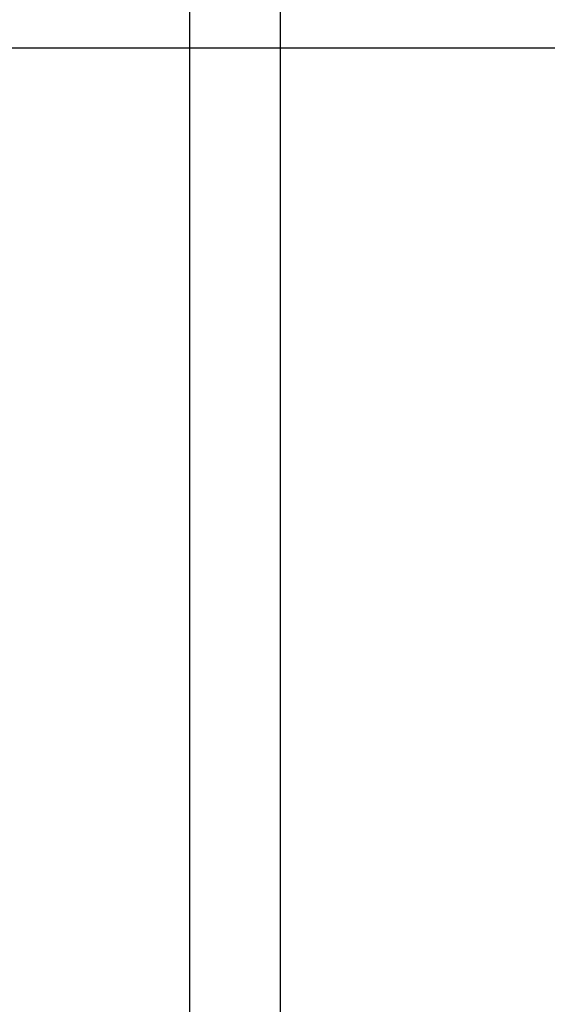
# Model space of a CAD drawing. Header units: inches. Extents: x 170 to 284, y 215 to 248.
# Tile 126 of 256: x 186.1482 to 186.2228, y 223.8406 to 223.9799. Entities that reach past the tile are written whole.
import ezdxf

# ---------------------------------------------------------------- set-up
doc = ezdxf.new("R2010")
doc.units = ezdxf.units.IN
doc.header["$LTSCALE"] = 0.25
doc.header["$MEASUREMENT"] = 0
doc.layers.add('ANNOTATIONS', color=1, linetype='Continuous')
doc.layers.add('RH BENCH MOUNT', color=7, linetype='Continuous')
doc.styles.add('ARIAL', font='arial.ttf', dxfattribs={"height": 0.09375})
doc.dimstyles.new('STANDARD$0', dxfattribs={"dimtxt": 0.09375, "dimasz": 0.09375, "dimexe": 0.03125, "dimexo": 0.046875, "dimgap": 0.09, "dimtad": 0, "dimtih": 1, "dimtoh": 1, "dimdec": 4, "dimzin": 0, "dimdsep": 46, "dimtxsty": 'ARIAL', "dimcen": 0.09, "dimadec": 0, "dimazin": 0, "dimtfac": 1, "dimtdec": 4, "dimtofl": 0, "dimtmove": 0, "dimatfit": 1, "dimfxl": 1, "dimtolj": 1, "dimtzin": 0, "dimarcsym": 0})

# ---------------------------------------------------------------- blocks, each defined once
blk = doc.blocks.new('*D122')
at = {"layer": 'ANNOTATIONS', "color": 0, "lineweight": -2, "transparency": 16777216}
for p, q in [((186.1045194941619, 223.9759568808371), (187.5449629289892, 223.9759568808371)), ((187.5137129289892, 223.8822068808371), (187.5137129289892, 222.1620311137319)), ((187.5137129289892, 220.0069951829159), (187.5137129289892, 221.7271709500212)), ((186.7831878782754, 219.9132451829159), (187.5449629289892, 219.9132451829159))]:
    blk.add_line(p, q, dxfattribs=at)
at = {"layer": 'ANNOTATIONS', "color": 0, "transparency": 16777216}
for points in [[(187.4980879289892, 223.8822068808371), (187.5293379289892, 223.8822068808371), (187.5137129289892, 223.9759568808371)], [(187.4980879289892, 220.0069951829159), (187.5293379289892, 220.0069951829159), (187.5137129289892, 219.9132451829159)]]:
    blk.add_solid(points, dxfattribs=at)
at = {"layer": 'defpoints', "color": 0, "transparency": 16777216}
for p in [(186.0576444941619, 223.9759568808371), (186.7363128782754, 219.9132451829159), (187.5137129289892, 219.9132451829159)]:
    blk.add_point(p, dxfattribs=at)
at = {"layer": 'ANNOTATIONS', "color": 0, "transparency": 16777216, "insert": (187.5137129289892, 221.9446010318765), "char_height": 0.09375, "attachment_point": 5, "style": 'ARIAL'}
blk.add_mtext('\\A1;OPENING\\PHEIGHT', dxfattribs=at)

msp = doc.modelspace()

# ---------------------------------------------------------------- linework, layer by layer
at = {"layer": 'RH BENCH MOUNT'}
for p, q in [((186.1850864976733, 219.9607549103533), (186.1850864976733, 224.2135175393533)), ((186.1850864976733, 219.9607549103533), (186.1850864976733, 224.2135175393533)), ((186.1722460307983, 224.1660078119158), (186.1722460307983, 219.9607549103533)), ((186.1850864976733, 219.9607549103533), (186.1850864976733, 224.1660078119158))]:
    msp.add_line(p, q, dxfattribs=at)

# ---------------------------------------------------------------- dimensions: what is measured, and where the dimension line sits
at = {"layer": 'ANNOTATIONS'}
dim = msp.add_linear_dim(base=(187.5137129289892, 219.9132451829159), p1=(186.0576444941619, 223.975956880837), p2=(186.7363128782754, 219.9132451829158), angle=90, text='OPENING\\PHEIGHT', dimstyle='STANDARD$0', dxfattribs=at)
dim.commit()
dim.dimension.update_dxf_attribs({"geometry": '*D122', "text_midpoint": (187.5137129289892, 221.9446010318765)})

doc.saveas('drawing.dxf')
